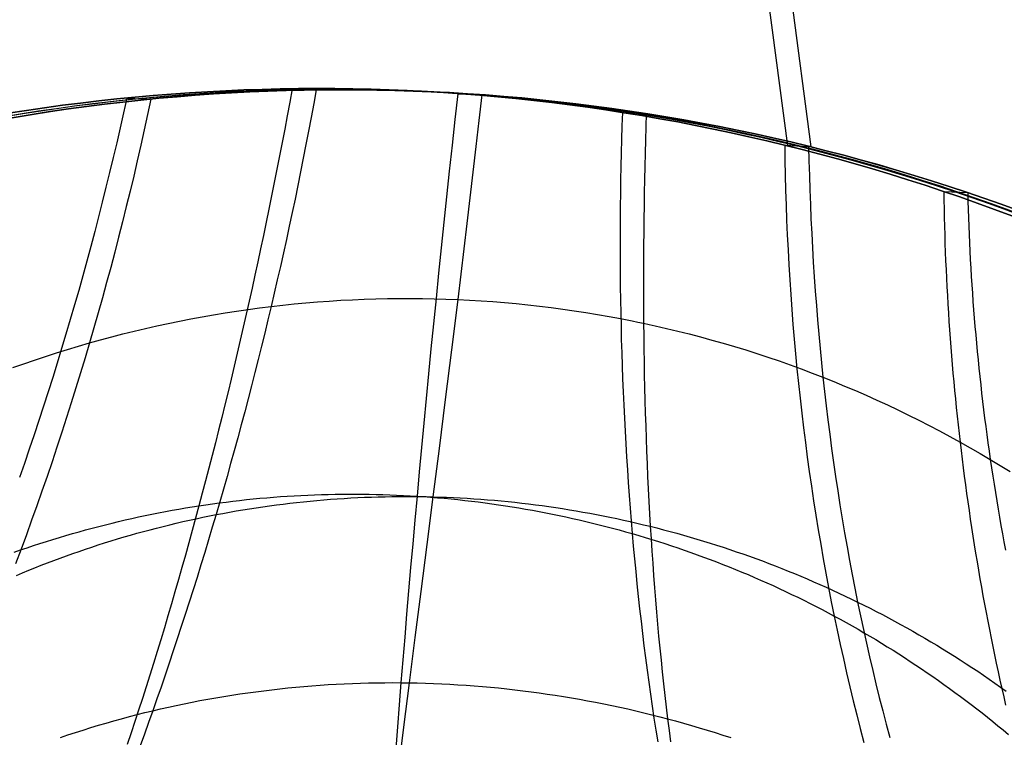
# Model space of a CAD drawing. Extents: x 5157 to 5867, y -156 to 1031.
# Tile 70 of 87: x 5494 to 5558, y 713 to 760. Entities that reach past the tile are written whole.
import ezdxf

# ---------------------------------------------------------------- set-up
doc = ezdxf.new("R2010")
doc.units = 0
doc.layers.add('1', color=7, linetype='CONTINUOUS')

msp = doc.modelspace()

# ---------------------------------------------------------------- linework, layer by layer
at = {"layer": '1', "color": 39}
for p, q in [((5507.579, 1029.408, 12.233), (5544.161, 752.107, 28.345)), ((5509.125, 1029.33, 7.395), (5545.706, 752.039, 23.507)), ((5511.731, 755.845, 17.762), (5513.299, 755.771, 12.931)), ((5511.731, 755.845, 17.762), (5513.299, 755.771, 12.931)), ((5500.899, 755.243, 14.255), (5502.467, 755.169, 9.424)), ((5500.899, 755.243, 14.256), (5502.467, 755.169, 9.424)), ((5522.575, 755.527, 21.287), (5524.143, 755.453, 16.455)), ((5522.575, 755.527, 21.287), (5524.143, 755.453, 16.455)), ((5533.353, 754.293, 24.804), (5534.921, 754.219, 19.973)), ((5533.353, 754.293, 24.804), (5534.921, 754.219, 19.973)), ((5543.988, 752.15, 28.289), (5545.556, 752.076, 23.457)), ((5543.988, 752.15, 28.289), (5545.556, 752.076, 23.457)), ((5554.403, 749.114, 31.716), (5555.971, 749.04, 26.884)), ((5554.403, 749.114, 31.716), (5555.971, 749.04, 26.884))]:
    msp.add_line(p, q, dxfattribs=at)
for points in [[(5511.731, 755.845, 17.762), (5511.568, 754.965, 17.724), (5511.404, 754.086, 17.689), (5511.237, 753.208, 17.657), (5511.069, 752.331, 17.627), (5510.898, 751.455, 17.6), (5510.726, 750.581, 17.576), (5510.552, 749.708, 17.554), (5510.376, 748.837, 17.536), (5510.199, 747.967, 17.519), (5510.019, 747.098, 17.506), (5509.838, 746.231, 17.495), (5509.655, 745.366, 17.487), (5509.47, 744.503, 17.481), (5509.283, 743.641, 17.478), (5509.095, 742.782, 17.478), (5508.904, 741.924, 17.481), (5508.712, 741.068, 17.486), (5508.519, 740.214, 17.494), (5508.323, 739.363, 17.504), (5508.126, 738.514, 17.518), (5507.926, 737.667, 17.533), (5507.726, 736.822, 17.552), (5507.523, 735.98, 17.573), (5507.319, 735.14, 17.597), (5507.113, 734.303, 17.624), (5506.905, 733.468, 17.653), (5506.695, 732.636, 17.685), (5506.484, 731.807, 17.72), (5506.271, 730.98, 17.758), (5506.057, 730.156, 17.798), (5505.841, 729.336, 17.84), (5505.623, 728.518, 17.886), (5505.403, 727.703, 17.934), (5505.182, 726.892, 17.985), (5504.959, 726.083, 18.038), (5504.735, 725.278, 18.094), (5504.509, 724.476, 18.153), (5504.281, 723.678, 18.215), (5504.051, 722.883, 18.279), (5503.82, 722.091, 18.346), (5503.588, 721.303, 18.416), (5503.354, 720.518, 18.488), (5503.118, 719.737, 18.563), (5502.881, 718.96, 18.64), (5502.642, 718.187, 18.721), (5502.401, 717.417, 18.804), (5502.159, 716.651, 18.889), (5501.916, 715.889, 18.978), (5501.671, 715.131, 19.069), (5501.424, 714.377, 19.163), (5501.176, 713.628, 19.259), (5500.926, 712.882, 19.358)], [(5500.899, 755.243, 14.256), (5500.682, 754.265, 14.203), (5500.461, 753.287, 14.156), (5500.235, 752.311, 14.113), (5500.005, 751.336, 14.076), (5499.771, 750.363, 14.043), (5499.532, 749.391, 14.015), (5499.29, 748.421, 13.992), (5499.042, 747.452, 13.974), (5498.791, 746.485, 13.961), (5498.535, 745.52, 13.953), (5498.275, 744.557, 13.949), (5498.01, 743.595, 13.951), (5497.742, 742.635, 13.957), (5497.469, 741.678, 13.968), (5497.191, 740.722, 13.984), (5496.91, 739.769, 14.005), (5496.625, 738.818, 14.031), (5496.335, 737.869, 14.062), (5496.041, 736.922, 14.098), (5495.743, 735.978, 14.138), (5495.44, 735.036, 14.184), (5495.134, 734.097, 14.234), (5494.823, 733.16, 14.289), (5494.508, 732.226, 14.349), (5494.19, 731.295, 14.414), (5493.867, 730.366, 14.484)], [(5513.299, 755.771, 12.931), (5513.136, 754.873, 12.893), (5512.97, 753.976, 12.858), (5512.801, 753.08, 12.825), (5512.629, 752.186, 12.795), (5512.454, 751.293, 12.767), (5512.276, 750.401, 12.741), (5512.095, 749.511, 12.718), (5511.912, 748.623, 12.697), (5511.726, 747.736, 12.679), (5511.537, 746.851, 12.663), (5511.345, 745.968, 12.65), (5511.151, 745.086, 12.639), (5510.954, 744.207, 12.631), (5510.754, 743.329, 12.625), (5510.551, 742.454, 12.622), (5510.347, 741.58, 12.621), (5510.139, 740.709, 12.623), (5509.929, 739.84, 12.627), (5509.716, 738.973, 12.634), (5509.501, 738.108, 12.644), (5509.284, 737.246, 12.656), (5509.064, 736.386, 12.671), (5508.842, 735.529, 12.688), (5508.617, 734.674, 12.708), (5508.39, 733.822, 12.73), (5508.161, 732.973, 12.756), (5507.929, 732.126, 12.784), (5507.696, 731.283, 12.814), (5507.46, 730.442, 12.848), (5507.221, 729.604, 12.884), (5506.981, 728.769, 12.923), (5506.739, 727.937, 12.964), (5506.494, 727.108, 13.008), (5506.248, 726.282, 13.056), (5505.999, 725.46, 13.105), (5505.748, 724.641, 13.158), (5505.496, 723.825, 13.213), (5505.241, 723.012, 13.272), (5504.985, 722.203, 13.333), (5504.726, 721.398, 13.396), (5504.466, 720.596, 13.463), (5504.204, 719.797, 13.532), (5503.94, 719.002, 13.605), (5503.674, 718.211, 13.68), (5503.407, 717.424, 13.758), (5503.137, 716.64, 13.839), (5502.866, 715.86, 13.922), (5502.594, 715.084, 14.009), (5502.32, 714.313, 14.098), (5502.044, 713.545, 14.191), (5501.767, 712.781, 14.286)], [(5524.143, 755.454, 16.455), (5523.952, 753.759, 16.42), (5523.759, 752.068, 16.383), (5523.564, 750.381, 16.347), (5523.368, 748.7, 16.31), (5523.169, 747.024, 16.273), (5522.969, 745.355, 16.236), (5522.566, 742.036, 16.163), (5522.16, 738.748, 16.091), (5521.752, 735.494, 16.022), (5521.346, 732.279, 15.958), (5520.943, 729.107, 15.898), (5520.544, 725.98, 15.844), (5520.152, 722.904, 15.798), (5519.767, 719.881, 15.758), (5519.392, 716.917, 15.725), (5519.026, 714.014, 15.701), (5518.847, 712.587, 15.692), (5518.672, 711.177, 15.684), (5518.499, 709.784, 15.679), (5518.33, 708.409, 15.676), (5518.164, 707.052, 15.675), (5518.002, 705.713, 15.677)], [(5522.575, 755.528, 21.287), (5522.387, 753.833, 21.252), (5522.202, 752.142, 21.218), (5522.019, 750.456, 21.186), (5521.839, 748.774, 21.154), (5521.662, 747.097, 21.124), (5521.488, 745.426, 21.095), (5521.316, 743.761, 21.067), (5521.147, 742.103, 21.041), (5520.982, 740.452, 21.015), (5520.819, 738.81, 20.991), (5520.659, 737.175, 20.968), (5520.501, 735.55, 20.946), (5520.347, 733.934, 20.925), (5520.196, 732.328, 20.906), (5520.048, 730.733, 20.887), (5519.903, 729.149, 20.87), (5519.761, 727.576, 20.854), (5519.622, 726.016, 20.839), (5519.486, 724.469, 20.826), (5519.354, 722.934, 20.813), (5519.224, 721.413, 20.802), (5519.097, 719.906, 20.792), (5518.974, 718.414, 20.783), (5518.854, 716.937, 20.776), (5518.736, 715.475, 20.769), (5518.622, 714.03, 20.764), (5518.511, 712.601, 20.76)], [(5502.467, 755.169, 9.424), (5502.253, 754.159, 9.373), (5502.033, 753.15, 9.327), (5501.809, 752.142, 9.286), (5501.58, 751.135, 9.25), (5501.346, 750.13, 9.219), (5501.107, 749.127, 9.192), (5500.863, 748.125, 9.171), (5500.614, 747.125, 9.154), (5500.361, 746.127, 9.143), (5500.102, 745.13, 9.136), (5499.839, 744.135, 9.134), (5499.572, 743.143, 9.137), (5499.299, 742.152, 9.146), (5499.022, 741.163, 9.159), (5498.74, 740.176, 9.177), (5498.454, 739.192, 9.2), (5498.162, 738.209, 9.228), (5497.867, 737.229, 9.261), (5497.566, 736.252, 9.298), (5497.261, 735.276, 9.341), (5496.952, 734.303, 9.389), (5496.638, 733.333, 9.442), (5496.32, 732.365, 9.5), (5495.997, 731.4, 9.563), (5495.669, 730.438, 9.63), (5495.337, 729.478, 9.703), (5495.001, 728.521, 9.781), (5494.661, 727.567, 9.864), (5494.316, 726.616, 9.952), (5493.966, 725.668, 10.045), (5493.613, 724.723, 10.142)], [(5533.353, 754.293, 24.804), (5533.323, 753.41, 24.806), (5533.297, 752.528, 24.807), (5533.274, 751.646, 24.805), (5533.254, 750.765, 24.801), (5533.237, 749.885, 24.795), (5533.223, 749.006, 24.787), (5533.213, 748.128, 24.777), (5533.206, 747.251, 24.764), (5533.202, 746.375, 24.75), (5533.201, 745.5, 24.734), (5533.204, 744.627, 24.715), (5533.21, 743.755, 24.695), (5533.219, 742.884, 24.672), (5533.231, 742.014, 24.647), (5533.246, 741.147, 24.62), (5533.265, 740.28, 24.592), (5533.286, 739.416, 24.561), (5533.311, 738.553, 24.528), (5533.339, 737.692, 24.492), (5533.371, 736.833, 24.455), (5533.405, 735.976, 24.416), (5533.443, 735.121, 24.374), (5533.484, 734.268, 24.331), (5533.528, 733.417, 24.285), (5533.576, 732.568, 24.238), (5533.626, 731.722, 24.188), (5533.68, 730.878, 24.136), (5533.737, 730.036, 24.082), (5533.797, 729.197, 24.027), (5533.861, 728.361, 23.968), (5533.927, 727.527, 23.908), (5533.997, 726.696, 23.846), (5534.07, 725.867, 23.782), (5534.146, 725.042, 23.716), (5534.225, 724.219, 23.647), (5534.308, 723.4, 23.577), (5534.394, 722.583, 23.504), (5534.483, 721.77, 23.429), (5534.575, 720.96, 23.352), (5534.67, 720.153, 23.274), (5534.768, 719.349, 23.193), (5534.87, 718.548, 23.11), (5534.974, 717.752, 23.025), (5535.082, 716.958, 22.937), (5535.193, 716.168, 22.848), (5535.307, 715.382, 22.757), (5535.424, 714.599, 22.663), (5535.544, 713.82, 22.568), (5535.667, 713.045, 22.47)], [(5534.921, 754.219, 19.973), (5534.893, 753.353, 19.975), (5534.868, 752.488, 19.976), (5534.844, 751.623, 19.974), (5534.823, 750.76, 19.969), (5534.804, 749.897, 19.962), (5534.787, 749.035, 19.953), (5534.772, 748.174, 19.942), (5534.76, 747.314, 19.928), (5534.75, 746.456, 19.912), (5534.742, 745.598, 19.893), (5534.736, 744.742, 19.873), (5534.733, 743.887, 19.85), (5534.732, 743.034, 19.825), (5534.733, 742.182, 19.797), (5534.737, 741.331, 19.767), (5534.743, 740.482, 19.735), (5534.751, 739.635, 19.701), (5534.762, 738.79, 19.665), (5534.775, 737.946, 19.626), (5534.791, 737.104, 19.585), (5534.81, 736.265, 19.542), (5534.83, 735.427, 19.497), (5534.854, 734.591, 19.45), (5534.88, 733.757, 19.4), (5534.908, 732.926, 19.349), (5534.939, 732.097, 19.295), (5534.973, 731.27, 19.239), (5535.009, 730.445, 19.181), (5535.048, 729.623, 19.121), (5535.09, 728.804, 19.059), (5535.135, 727.987, 18.995), (5535.182, 727.172, 18.929), (5535.232, 726.361, 18.861), (5535.284, 725.552, 18.791), (5535.34, 724.746, 18.719), (5535.398, 723.943, 18.645), (5535.459, 723.143, 18.569), (5535.523, 722.346, 18.491), (5535.589, 721.552, 18.411), (5535.659, 720.761, 18.329), (5535.731, 719.973, 18.245), (5535.806, 719.189, 18.159), (5535.885, 718.408, 18.071), (5535.965, 717.631, 17.981), (5536.049, 716.857, 17.889), (5536.136, 716.087, 17.796), (5536.226, 715.32, 17.7), (5536.318, 714.557, 17.603), (5536.414, 713.798, 17.503), (5536.512, 713.043, 17.402)], [(5543.988, 752.15, 28.289), (5544.001, 751.168, 28.305), (5544.021, 750.187, 28.317), (5544.046, 749.205, 28.325), (5544.076, 748.225, 28.329), (5544.113, 747.245, 28.328), (5544.155, 746.266, 28.323), (5544.203, 745.287, 28.314), (5544.256, 744.31, 28.301), (5544.315, 743.333, 28.283), (5544.38, 742.358, 28.261), (5544.45, 741.383, 28.235), (5544.527, 740.41, 28.204), (5544.608, 739.437, 28.17), (5544.696, 738.467, 28.131), (5544.789, 737.497, 28.088), (5544.887, 736.529, 28.04), (5544.992, 735.562, 27.988), (5545.101, 734.597, 27.933), (5545.217, 733.634, 27.872), (5545.338, 732.672, 27.808), (5545.465, 731.713, 27.739), (5545.597, 730.755, 27.666), (5545.735, 729.799, 27.589), (5545.879, 728.845, 27.507), (5546.028, 727.893, 27.422), (5546.183, 726.943, 27.332), (5546.343, 725.996, 27.237), (5546.509, 725.05, 27.139), (5546.681, 724.107, 27.036), (5546.858, 723.167, 26.929), (5547.04, 722.229, 26.818), (5547.229, 721.294, 26.702), (5547.422, 720.361, 26.582), (5547.622, 719.431, 26.458), (5547.827, 718.504, 26.33), (5548.037, 717.58, 26.197), (5548.253, 716.659, 26.06), (5548.474, 715.74, 25.919), (5548.701, 714.825, 25.774), (5548.934, 713.913, 25.624), (5549.172, 713.004, 25.47)], [(5545.556, 752.076, 23.457), (5545.576, 751.124, 23.475), (5545.601, 750.173, 23.489), (5545.632, 749.222, 23.499), (5545.667, 748.272, 23.504), (5545.708, 747.322, 23.505), (5545.753, 746.373, 23.502), (5545.804, 745.425, 23.495), (5545.86, 744.478, 23.483), (5545.922, 743.532, 23.467), (5545.988, 742.587, 23.447), (5546.059, 741.643, 23.423), (5546.136, 740.701, 23.395), (5546.218, 739.759, 23.362), (5546.305, 738.819, 23.325), (5546.397, 737.88, 23.284), (5546.494, 736.943, 23.239), (5546.597, 736.007, 23.189), (5546.705, 735.073, 23.135), (5546.818, 734.141, 23.078), (5546.936, 733.21, 23.015), (5547.059, 732.282, 22.949), (5547.188, 731.355, 22.879), (5547.322, 730.43, 22.804), (5547.461, 729.507, 22.726), (5547.605, 728.587, 22.643), (5547.755, 727.668, 22.556), (5547.91, 726.752, 22.465), (5548.07, 725.838, 22.369), (5548.236, 724.927, 22.27), (5548.406, 724.018, 22.166), (5548.582, 723.111, 22.058), (5548.764, 722.207, 21.946), (5548.951, 721.306, 21.83), (5549.143, 720.407, 21.71), (5549.34, 719.512, 21.586), (5549.543, 718.619, 21.458), (5549.751, 717.729, 21.325), (5549.964, 716.843, 21.189), (5550.183, 715.959, 21.048), (5550.407, 715.079, 20.904), (5550.636, 714.201, 20.755), (5550.871, 713.328, 20.603)], [(5554.403, 749.115, 31.716), (5554.411, 748.547, 31.726), (5554.422, 747.979, 31.735), (5554.435, 747.411, 31.742), (5554.45, 746.843, 31.748), (5554.466, 746.276, 31.753), (5554.485, 745.708, 31.755), (5554.506, 745.141, 31.757), (5554.529, 744.573, 31.757), (5554.553, 744.006, 31.755), (5554.58, 743.439, 31.752), (5554.609, 742.872, 31.747), (5554.64, 742.305, 31.741), (5554.673, 741.738, 31.733), (5554.707, 741.172, 31.724), (5554.744, 740.605, 31.713), (5554.783, 740.039, 31.701), (5554.824, 739.473, 31.687), (5554.867, 738.907, 31.672), (5554.911, 738.341, 31.655), (5554.958, 737.776, 31.637), (5555.007, 737.211, 31.617), (5555.058, 736.646, 31.595), (5555.111, 736.081, 31.573), (5555.165, 735.517, 31.548), (5555.222, 734.952, 31.522), (5555.281, 734.388, 31.495), (5555.342, 733.825, 31.466), (5555.404, 733.261, 31.436), (5555.469, 732.698, 31.404), (5555.536, 732.135, 31.37), (5555.604, 731.573, 31.335), (5555.675, 731.011, 31.299), (5555.748, 730.449, 31.261), (5555.822, 729.888, 31.221), (5555.899, 729.327, 31.18), (5555.978, 728.766, 31.138), (5556.058, 728.205, 31.094), (5556.141, 727.645, 31.048), (5556.225, 727.086, 31.001), (5556.312, 726.527, 30.953), (5556.4, 725.968, 30.903), (5556.491, 725.41, 30.851), (5556.583, 724.852, 30.798), (5556.677, 724.294, 30.743), (5556.774, 723.737, 30.687), (5556.872, 723.181, 30.63), (5556.972, 722.624, 30.571), (5557.075, 722.069, 30.51), (5557.179, 721.514, 30.448), (5557.285, 720.959, 30.384), (5557.393, 720.405, 30.319), (5557.504, 719.851, 30.252), (5557.616, 719.298, 30.184), (5557.73, 718.745, 30.114), (5557.846, 718.193, 30.043), (5557.964, 717.642, 29.97), (5558.084, 717.091, 29.896), (5558.205, 716.54, 29.82), (5558.329, 715.991, 29.743), (5558.455, 715.441, 29.664)], [(5555.971, 749.041, 26.884), (5555.985, 748.491, 26.896), (5556.002, 747.942, 26.907), (5556.02, 747.393, 26.916), (5556.041, 746.844, 26.924), (5556.064, 746.295, 26.93), (5556.088, 745.746, 26.935), (5556.115, 745.197, 26.938), (5556.144, 744.649, 26.94), (5556.175, 744.1, 26.941), (5556.208, 743.552, 26.94), (5556.243, 743.004, 26.938), (5556.28, 742.456, 26.934), (5556.319, 741.908, 26.929), (5556.36, 741.361, 26.923), (5556.403, 740.813, 26.915), (5556.448, 740.266, 26.906), (5556.496, 739.72, 26.895), (5556.545, 739.173, 26.883), (5556.596, 738.627, 26.87), (5556.65, 738.08, 26.855), (5556.705, 737.535, 26.838), (5556.763, 736.989, 26.821), (5556.823, 736.444, 26.802), (5556.884, 735.899, 26.781), (5556.948, 735.354, 26.759), (5557.014, 734.81, 26.736), (5557.082, 734.266, 26.712), (5557.151, 733.722, 26.686), (5557.223, 733.179, 26.658), (5557.297, 732.636, 26.63), (5557.373, 732.093, 26.6), (5557.451, 731.551, 26.568), (5557.531, 731.009, 26.535), (5557.614, 730.467, 26.501), (5557.698, 729.926, 26.466), (5557.784, 729.386, 26.429), (5557.873, 728.845, 26.39), (5557.963, 728.306, 26.351), (5558.055, 727.766, 26.31), (5558.15, 727.227, 26.267), (5558.247, 726.689, 26.224), (5558.345, 726.151, 26.179), (5558.446, 725.614, 26.132)], [(5493.44, 737.577, 7.76), (5494.147, 737.828, 7.963), (5494.858, 738.072, 8.167), (5495.571, 738.31, 8.372), (5496.288, 738.54, 8.578), (5497.007, 738.764, 8.784), (5497.729, 738.982, 8.992), (5498.454, 739.192, 9.2), (5499.181, 739.395, 9.409), (5499.911, 739.591, 9.618), (5500.643, 739.781, 9.828), (5501.377, 739.963, 10.04), (5502.114, 740.138, 10.251), (5502.853, 740.305, 10.464), (5503.594, 740.466, 10.677), (5504.338, 740.619, 10.891), (5505.083, 740.765, 11.105), (5505.83, 740.904, 11.32), (5506.579, 741.035, 11.535), (5507.329, 741.159, 11.751), (5508.081, 741.276, 11.968), (5508.835, 741.385, 12.185), (5509.59, 741.486, 12.403), (5510.347, 741.58, 12.621), (5511.104, 741.667, 12.84), (5511.863, 741.745, 13.059), (5512.624, 741.816, 13.279), (5513.385, 741.88, 13.499), (5514.147, 741.936, 13.719), (5514.91, 741.984, 13.94), (5515.673, 742.024, 14.161), (5516.438, 742.056, 14.382), (5517.203, 742.081, 14.604), (5517.968, 742.098, 14.826), (5518.734, 742.108, 15.048), (5519.5, 742.109, 15.271), (5520.266, 742.103, 15.493), (5521.033, 742.088, 15.716), (5521.799, 742.066, 15.94), (5522.566, 742.036, 16.163), (5523.332, 741.998, 16.386), (5524.098, 741.952, 16.61), (5524.864, 741.899, 16.833), (5525.629, 741.837, 17.057), (5526.394, 741.767, 17.28), (5527.158, 741.69, 17.504), (5527.921, 741.604, 17.728), (5528.683, 741.511, 17.951), (5529.445, 741.41, 18.175), (5530.206, 741.301, 18.398), (5530.965, 741.184, 18.621), (5531.723, 741.06, 18.845), (5532.48, 740.927, 19.068), (5533.236, 740.787, 19.29), (5533.99, 740.638, 19.513), (5534.367, 740.561, 19.624), (5534.743, 740.482, 19.735), (5535.118, 740.401, 19.846), (5535.494, 740.318, 19.957), (5536.243, 740.147, 20.179), (5536.99, 739.967, 20.4), (5537.735, 739.78, 20.622), (5538.479, 739.585, 20.842), (5539.22, 739.383, 21.063), (5539.959, 739.173, 21.283), (5540.695, 738.955, 21.502), (5541.43, 738.729, 21.721), (5542.161, 738.497, 21.94), (5542.89, 738.256, 22.157), (5543.617, 738.008, 22.375), (5544.341, 737.753, 22.592), (5545.061, 737.49, 22.808), (5545.779, 737.22, 23.024), (5546.494, 736.943, 23.239), (5547.206, 736.658, 23.453), (5547.914, 736.366, 23.666), (5548.62, 736.067, 23.879), (5549.322, 735.761, 24.091), (5550.02, 735.448, 24.303), (5550.715, 735.128, 24.513), (5551.406, 734.8, 24.723), (5552.094, 734.466, 24.932), (5552.777, 734.125, 25.14), (5553.457, 733.777, 25.347), (5554.133, 733.423, 25.553), (5554.805, 733.061, 25.758), (5555.473, 732.693, 25.962), (5556.137, 732.319, 26.165), (5556.796, 731.938, 26.367), (5557.451, 731.551, 26.568), (5558.102, 731.157, 26.768), (5558.748, 730.757, 26.967)], [(5493.515, 725.472, 15.356), (5493.936, 725.62, 15.444), (5494.358, 725.764, 15.533), (5494.78, 725.906, 15.621), (5495.204, 726.045, 15.71), (5495.629, 726.181, 15.799), (5496.055, 726.315, 15.888), (5496.481, 726.445, 15.977), (5496.909, 726.573, 16.067), (5497.338, 726.697, 16.156), (5497.767, 726.819, 16.246), (5498.197, 726.938, 16.336), (5498.628, 727.055, 16.426), (5499.06, 727.168, 16.516), (5499.493, 727.278, 16.606), (5499.926, 727.386, 16.697), (5500.36, 727.491, 16.788), (5500.795, 727.592, 16.878), (5501.231, 727.691, 16.969), (5501.667, 727.787, 17.061), (5502.104, 727.88, 17.152), (5502.542, 727.97, 17.243), (5502.981, 728.057, 17.335), (5503.419, 728.142, 17.426), (5503.859, 728.223, 17.518), (5504.299, 728.301, 17.61), (5504.74, 728.376, 17.702), (5505.181, 728.449, 17.794), (5505.623, 728.518, 17.886), (5506.065, 728.584, 17.978), (5506.508, 728.648, 18.07), (5506.951, 728.708, 18.163), (5507.394, 728.765, 18.255), (5507.838, 728.82, 18.348), (5508.283, 728.871, 18.441), (5508.727, 728.92, 18.534), (5509.172, 728.965, 18.626), (5509.618, 729.007, 18.719), (5510.064, 729.047, 18.812), (5510.51, 729.083, 18.906), (5510.956, 729.116, 18.999), (5511.402, 729.147, 19.092), (5511.849, 729.174, 19.185), (5512.296, 729.198, 19.279), (5512.743, 729.22, 19.372), (5513.19, 729.238, 19.465), (5513.638, 729.253, 19.559), (5514.085, 729.265, 19.652), (5514.533, 729.275, 19.746), (5514.98, 729.281, 19.84), (5515.428, 729.284, 19.933), (5515.876, 729.284, 20.027), (5516.323, 729.281, 20.12), (5516.771, 729.275, 20.214), (5517.219, 729.266, 20.308), (5517.666, 729.254, 20.402), (5518.114, 729.239, 20.495), (5518.561, 729.221, 20.589), (5519.009, 729.2, 20.683), (5519.456, 729.176, 20.776), (5519.903, 729.149, 20.87), (5520.35, 729.119, 20.964), (5520.796, 729.085, 21.058), (5521.243, 729.049, 21.151), (5521.689, 729.01, 21.245), (5522.135, 728.968, 21.339), (5522.581, 728.922, 21.432), (5523.026, 728.874, 21.526), (5523.471, 728.822, 21.619), (5523.915, 728.768, 21.713), (5524.36, 728.711, 21.806), (5524.804, 728.65, 21.9), (5525.247, 728.587, 21.993), (5525.69, 728.52, 22.087), (5526.133, 728.451, 22.18), (5526.575, 728.379, 22.273), (5527.016, 728.303, 22.366), (5527.457, 728.225, 22.459), (5527.898, 728.144, 22.552), (5528.338, 728.059, 22.645), (5528.777, 727.972, 22.738), (5529.216, 727.882, 22.831), (5529.654, 727.789, 22.924), (5530.092, 727.693, 23.017), (5530.528, 727.594, 23.109), (5530.965, 727.492, 23.202), (5531.4, 727.387, 23.294), (5531.835, 727.279, 23.386), (5532.269, 727.168, 23.478), (5532.702, 727.054, 23.571), (5533.134, 726.938, 23.663), (5533.566, 726.818, 23.754), (5533.997, 726.696, 23.846), (5534.427, 726.57, 23.938), (5534.856, 726.442, 24.029), (5535.284, 726.311, 24.121), (5535.711, 726.177, 24.212), (5536.138, 726.04, 24.303), (5536.563, 725.9, 24.394), (5536.988, 725.758, 24.485), (5537.411, 725.612, 24.576), (5537.833, 725.464, 24.666), (5538.255, 725.313, 24.757), (5538.675, 725.159, 24.847), (5539.095, 725.002, 24.937), (5539.513, 724.843, 25.027), (5539.93, 724.68, 25.117), (5540.346, 724.515, 25.206), (5540.761, 724.348, 25.296), (5541.175, 724.177, 25.385), (5541.587, 724.004, 25.474), (5541.999, 723.828, 25.563), (5542.409, 723.649, 25.652), (5542.818, 723.467, 25.741), (5543.225, 723.283, 25.829), (5543.632, 723.096, 25.917), (5544.037, 722.906, 26.005), (5544.44, 722.714, 26.093), (5544.843, 722.519, 26.181), (5545.244, 722.322, 26.268), (5545.644, 722.121, 26.355), (5546.042, 721.918, 26.442), (5546.439, 721.713, 26.529), (5546.835, 721.505, 26.616), (5547.229, 721.294, 26.702), (5547.621, 721.081, 26.788), (5548.012, 720.865, 26.874), (5548.402, 720.646, 26.96), (5548.79, 720.425, 27.045), (5549.177, 720.201, 27.13), (5549.562, 719.975, 27.215), (5549.945, 719.746, 27.3), (5550.327, 719.515, 27.385), (5550.708, 719.281, 27.469), (5551.086, 719.045, 27.553), (5551.463, 718.807, 27.637), (5551.839, 718.566, 27.72), (5552.213, 718.322, 27.804), (5552.585, 718.076, 27.887), (5552.955, 717.828, 27.969), (5553.324, 717.577, 28.052), (5553.691, 717.324, 28.134), (5554.056, 717.068, 28.216), (5554.42, 716.81, 28.298), (5554.781, 716.55, 28.379), (5555.141, 716.288, 28.46), (5555.499, 716.023, 28.541), (5555.856, 715.756, 28.622), (5556.21, 715.486, 28.702), (5556.563, 715.215, 28.782), (5556.914, 714.941, 28.862), (5557.262, 714.665, 28.941), (5557.609, 714.386, 29.02), (5557.954, 714.106, 29.099), (5558.298, 713.823, 29.177), (5558.639, 713.538, 29.256)], [(5493.659, 723.953, 10.326), (5494.064, 724.123, 10.407), (5494.471, 724.29, 10.488), (5494.878, 724.455, 10.569), (5495.288, 724.617, 10.651), (5495.698, 724.776, 10.733), (5496.11, 724.932, 10.816), (5496.522, 725.086, 10.898), (5496.936, 725.237, 10.981), (5497.351, 725.385, 11.065), (5497.768, 725.531, 11.148), (5498.185, 725.674, 11.232), (5498.604, 725.814, 11.316), (5499.023, 725.951, 11.401), (5499.444, 726.085, 11.486), (5499.866, 726.217, 11.571), (5500.288, 726.346, 11.656), (5500.712, 726.472, 11.741), (5501.137, 726.595, 11.827), (5501.562, 726.716, 11.913), (5501.989, 726.833, 11.999), (5502.417, 726.948, 12.086), (5502.845, 727.06, 12.173), (5503.274, 727.169, 12.26), (5503.705, 727.275, 12.347), (5504.136, 727.378, 12.434), (5504.568, 727.479, 12.522), (5505, 727.576, 12.61), (5505.434, 727.671, 12.698), (5505.868, 727.762, 12.787), (5506.303, 727.851, 12.875), (5506.739, 727.937, 12.964), (5507.175, 728.02, 13.053), (5507.612, 728.1, 13.142), (5508.05, 728.177, 13.232), (5508.489, 728.25, 13.322), (5508.928, 728.321, 13.411), (5509.367, 728.39, 13.501), (5509.808, 728.455, 13.592), (5510.249, 728.517, 13.682), (5510.69, 728.576, 13.773), (5511.132, 728.632, 13.863), (5511.574, 728.685, 13.954), (5512.017, 728.735, 14.045), (5512.46, 728.783, 14.137), (5512.904, 728.827, 14.228), (5513.348, 728.868, 14.32), (5513.793, 728.906, 14.412), (5514.238, 728.941, 14.503), (5514.683, 728.974, 14.595), (5515.129, 729.003, 14.688), (5515.575, 729.029, 14.78), (5516.021, 729.052, 14.873), (5516.468, 729.072, 14.965), (5516.914, 729.089, 15.058), (5517.361, 729.103, 15.151), (5517.809, 729.115, 15.244), (5518.256, 729.123, 15.337), (5518.704, 729.127, 15.43), (5519.151, 729.129, 15.523), (5519.599, 729.128, 15.617), (5520.047, 729.124, 15.71), (5520.495, 729.117, 15.804), (5520.943, 729.107, 15.898), (5521.391, 729.093, 15.992), (5521.839, 729.077, 16.086), (5522.287, 729.057, 16.18), (5522.735, 729.035, 16.274), (5523.183, 729.009, 16.368), (5523.631, 728.981, 16.462), (5524.079, 728.949, 16.557), (5524.527, 728.914, 16.651), (5524.974, 728.876, 16.746), (5525.422, 728.836, 16.84), (5525.869, 728.792, 16.935), (5526.316, 728.745, 17.029), (5526.763, 728.695, 17.124), (5527.209, 728.642, 17.219), (5527.656, 728.586, 17.314), (5528.102, 728.527, 17.409), (5528.547, 728.465, 17.504), (5528.993, 728.4, 17.598), (5529.438, 728.332, 17.693), (5529.882, 728.261, 17.788), (5530.327, 728.186, 17.883), (5530.771, 728.109, 17.978), (5531.214, 728.029, 18.074), (5531.657, 727.946, 18.169), (5532.099, 727.86, 18.264), (5532.541, 727.771, 18.359), (5532.983, 727.678, 18.454), (5533.424, 727.583, 18.549), (5533.864, 727.485, 18.644), (5534.304, 727.384, 18.739), (5534.743, 727.28, 18.834), (5535.182, 727.172, 18.929), (5535.62, 727.062, 19.024), (5536.057, 726.949, 19.119), (5536.493, 726.833, 19.214), (5536.929, 726.714, 19.309), (5537.364, 726.592, 19.404), (5537.799, 726.467, 19.499), (5538.232, 726.339, 19.594), (5538.665, 726.208, 19.689), (5539.097, 726.074, 19.784), (5539.528, 725.938, 19.879), (5539.959, 725.798, 19.973), (5540.388, 725.656, 20.068), (5540.817, 725.51, 20.163), (5541.244, 725.362, 20.257), (5541.671, 725.211, 20.352), (5542.097, 725.057, 20.446), (5542.522, 724.9, 20.541), (5542.945, 724.74, 20.635), (5543.368, 724.577, 20.729), (5543.79, 724.412, 20.823), (5544.211, 724.243, 20.917), (5544.63, 724.072, 21.011), (5545.049, 723.898, 21.105), (5545.466, 723.722, 21.199), (5545.883, 723.542, 21.293), (5546.298, 723.36, 21.387), (5546.712, 723.174, 21.48), (5547.125, 722.987, 21.574), (5547.536, 722.796, 21.667), (5547.947, 722.602, 21.76), (5548.356, 722.406, 21.853), (5548.764, 722.207, 21.946), (5549.17, 722.005, 22.039), (5549.576, 721.801, 22.132), (5549.98, 721.594, 22.225), (5550.382, 721.384, 22.317), (5550.784, 721.171, 22.41), (5551.183, 720.956, 22.502), (5551.582, 720.738, 22.594), (5551.979, 720.518, 22.687), (5552.375, 720.295, 22.778), (5552.769, 720.069, 22.87), (5553.162, 719.84, 22.962), (5553.553, 719.609, 23.053), (5553.943, 719.376, 23.145), (5554.331, 719.139, 23.236), (5554.717, 718.901, 23.327), (5555.103, 718.659, 23.418), (5555.486, 718.415, 23.509), (5555.868, 718.169, 23.6), (5556.249, 717.92, 23.69), (5556.627, 717.669, 23.78), (5557.004, 717.415, 23.871), (5557.38, 717.158, 23.961), (5557.754, 716.899, 24.05), (5558.126, 716.638, 24.14), (5558.496, 716.374, 24.23)], [(5496.541, 713.33, 13.43), (5497.038, 713.498, 13.477), (5497.536, 713.662, 13.524), (5498.036, 713.822, 13.571), (5498.537, 713.978, 13.618), (5499.039, 714.13, 13.666), (5499.543, 714.278, 13.714), (5500.049, 714.423, 13.762), (5500.555, 714.563, 13.811), (5501.063, 714.699, 13.86), (5501.572, 714.832, 13.909), (5502.082, 714.96, 13.959), (5502.594, 715.084, 14.009), (5503.107, 715.205, 14.059), (5503.62, 715.321, 14.109), (5504.135, 715.433, 14.16), (5504.651, 715.541, 14.211), (5505.168, 715.645, 14.262), (5505.686, 715.746, 14.314), (5506.205, 715.842, 14.365), (5506.724, 715.934, 14.417), (5507.245, 716.022, 14.469), (5507.767, 716.105, 14.522), (5508.289, 716.185, 14.574), (5508.812, 716.261, 14.627), (5509.336, 716.333, 14.68), (5509.861, 716.4, 14.734), (5510.386, 716.464, 14.787), (5510.912, 716.523, 14.841), (5511.439, 716.579, 14.895), (5511.966, 716.63, 14.949), (5512.494, 716.677, 15.003), (5513.022, 716.72, 15.058), (5513.551, 716.759, 15.112), (5514.08, 716.794, 15.167), (5514.61, 716.825, 15.222), (5515.14, 716.852, 15.278), (5515.67, 716.874, 15.333), (5516.201, 716.893, 15.389), (5516.732, 716.907, 15.444), (5517.264, 716.917, 15.5), (5517.795, 716.923, 15.556), (5518.327, 716.925, 15.613), (5518.859, 716.923, 15.669), (5519.392, 716.917, 15.725), (5519.924, 716.906, 15.782), (5520.456, 716.892, 15.839), (5520.989, 716.873, 15.896), (5521.521, 716.85, 15.953), (5522.054, 716.823, 16.01), (5522.586, 716.792, 16.067), (5523.119, 716.757, 16.125), (5523.651, 716.718, 16.182), (5524.183, 716.675, 16.24), (5524.715, 716.627, 16.298), (5525.247, 716.576, 16.356), (5525.778, 716.52, 16.414), (5526.31, 716.46, 16.472), (5526.841, 716.396, 16.531), (5527.372, 716.328, 16.589), (5527.902, 716.257, 16.648), (5528.432, 716.181, 16.707), (5528.962, 716.101, 16.766), (5529.491, 716.016, 16.825), (5530.02, 715.928, 16.884), (5530.548, 715.836, 16.943), (5531.076, 715.74, 17.002), (5531.603, 715.64, 17.062), (5532.13, 715.535, 17.121), (5532.656, 715.427, 17.181), (5533.181, 715.315, 17.241), (5533.706, 715.199, 17.301), (5534.23, 715.078, 17.361), (5534.753, 714.954, 17.421), (5535.276, 714.826, 17.482), (5535.797, 714.693, 17.542), (5536.318, 714.557, 17.603), (5536.838, 714.417, 17.663), (5537.358, 714.272, 17.724), (5537.876, 714.124, 17.785), (5538.393, 713.972, 17.846), (5538.91, 713.816, 17.907), (5539.425, 713.656, 17.968), (5539.939, 713.492, 18.029), (5540.453, 713.324, 18.091)]]:
    msp.add_polyline3d(points, dxfattribs=at)
at = {"layer": '1', "color": 39, "extrusion": (-0.308695, 0.014537, 0.95105)}
for centre, start, end in [((-873.295, 5215.892, -1673.561), 162.77346, 195.33338), ((-873.295, 5215.892, -1673.561), 162.77346, 195.33338), ((-873.295, 5215.892, -1676.609), 162.77346, 195.33338), ((-873.295, 5215.892, -1678.641), 162.77344, 195.33339), ((-873.295, 5215.892, -1678.641), 162.77344, 195.33339)]:
    msp.add_arc(centre, 141.222, start, end, dxfattribs=at)
at = {"layer": '1', "color": 39, "extrusion": (0.308695, -0.014537, -0.95105)}
for centre, start, end in [((873.295, 5215.892, 1673.561), 344.66662, 17.22654), ((873.295, 5215.892, 1673.561), 344.66662, 17.22654), ((873.295, 5215.892, 1676.1), 344.66662, 17.22656), ((873.293, 5215.893, 1678.641), 344.66664, 17.22656), ((873.293, 5215.893, 1678.641), 344.66664, 17.22656)]:
    msp.add_arc(centre, 141.222, start, end, dxfattribs=at)

doc.saveas('drawing.dxf')
